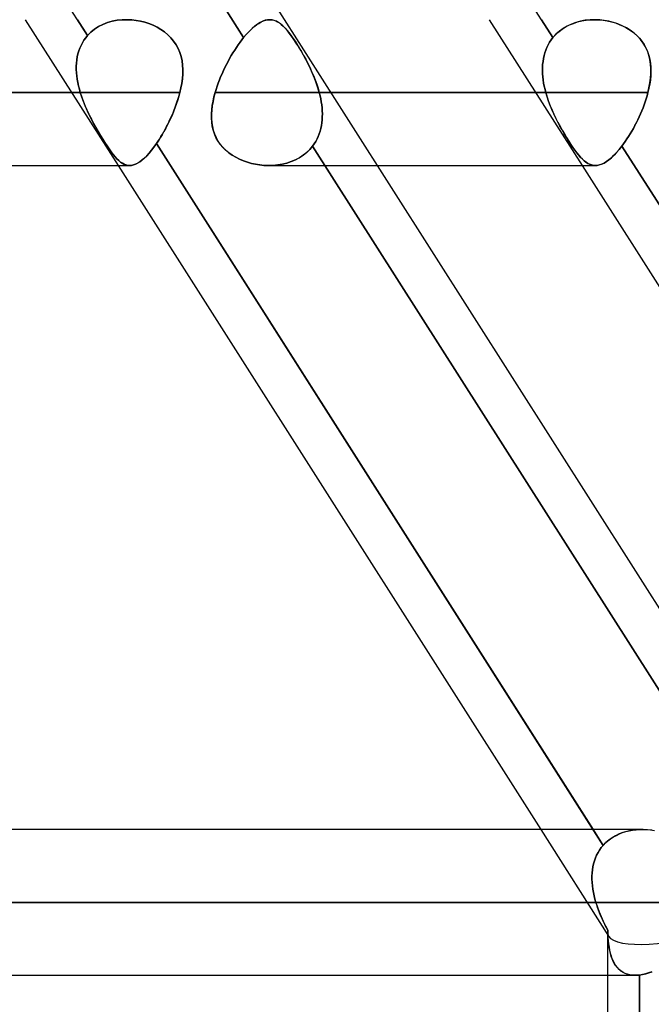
# Model space of a CAD drawing. Header units: millimetres. Extents: x -215 to 215, y -82 to 97.
# Tile 68 of 73: x 113 to 120, y 24 to 35. Entities that reach past the tile are written whole.
import ezdxf

# ---------------------------------------------------------------- set-up
doc = ezdxf.new("R2010")
doc.units = ezdxf.units.MM
doc.layers.add('MAIN-1', color=7, linetype='Continuous')
doc.layers.add('MAIN-2', color=7, linetype='Continuous')

msp = doc.modelspace()

# ---------------------------------------------------------------- linework, layer by layer
at = {"layer": 'MAIN-1'}
for p, q in [((110.557, 43.45), (121.765, 25.85)), ((114.354, 34.804), (114.402, 34.801)), ((114.402, 34.801), (114.45, 34.796)), ((114.45, 34.796), (114.497, 34.787)), ((114.497, 34.787), (114.544, 34.776)), ((114.544, 34.776), (114.59, 34.761)), ((119.438, 34.804), (119.483, 34.802)), ((119.483, 34.802), (119.528, 34.797)), ((119.528, 34.797), (119.572, 34.79)), ((119.572, 34.79), (119.616, 34.78)), ((119.616, 34.78), (119.66, 34.768)), ((114.59, 34.761), (114.635, 34.743)), ((114.635, 34.743), (114.679, 34.722)), ((114.679, 34.722), (114.72, 34.698)), ((114.72, 34.698), (114.759, 34.67)), ((114.759, 34.67), (114.796, 34.64)), ((119.66, 34.768), (119.702, 34.752)), ((119.702, 34.752), (119.743, 34.734)), ((119.743, 34.734), (119.783, 34.713)), ((119.783, 34.713), (119.821, 34.69)), ((119.821, 34.69), (119.857, 34.663)), ((114.796, 34.64), (114.829, 34.607)), ((114.829, 34.607), (114.858, 34.571)), ((114.858, 34.571), (114.884, 34.532)), ((119.857, 34.663), (119.89, 34.635)), ((119.89, 34.635), (119.92, 34.604)), ((119.92, 34.604), (119.947, 34.57)), ((119.947, 34.57), (119.972, 34.534)), ((114.884, 34.532), (114.907, 34.491)), ((114.907, 34.491), (114.925, 34.448)), ((119.972, 34.534), (119.992, 34.496)), ((119.992, 34.496), (120.01, 34.457)), ((120.01, 34.457), (120.023, 34.416)), ((114.925, 34.448), (114.939, 34.403)), ((114.939, 34.403), (114.949, 34.357)), ((114.949, 34.357), (114.955, 34.31)), ((120.023, 34.416), (120.034, 34.374)), ((120.034, 34.374), (120.041, 34.331)), ((114.955, 34.31), (114.957, 34.261)), ((114.957, 34.261), (114.957, 34.212)), ((120.041, 34.331), (120.045, 34.287)), ((120.046, 34.242), (120.044, 34.196)), ((120.045, 34.287), (120.046, 34.242)), ((114.953, 34.162), (114.946, 34.112)), ((114.957, 34.212), (114.953, 34.162)), ((120.04, 34.15), (120.033, 34.104)), ((120.044, 34.196), (120.04, 34.15)), ((114.937, 34.062), (114.925, 34.011)), ((114.946, 34.112), (114.937, 34.062)), ((120.024, 34.058), (120.013, 34.011)), ((120.033, 34.104), (120.024, 34.058)), ((114.925, 34.011), (-114.925, 34.011)), ((114.903, 33.932), (114.89, 33.892)), ((114.915, 33.971), (114.903, 33.932)), ((114.925, 34.011), (114.915, 33.971)), ((120.013, 34.011), (116.568, 34.011)), ((119.994, 33.945), (119.983, 33.912)), ((120.004, 33.978), (119.994, 33.945)), ((120.013, 34.011), (120.004, 33.978)), ((114.86, 33.813), (114.844, 33.774)), ((114.875, 33.852), (114.86, 33.813)), ((114.89, 33.892), (114.875, 33.852)), ((119.946, 33.813), (119.933, 33.78)), ((119.96, 33.845), (119.946, 33.813)), ((119.972, 33.878), (119.96, 33.845)), ((119.983, 33.912), (119.972, 33.878)), ((114.827, 33.735), (114.809, 33.697)), ((114.844, 33.774), (114.827, 33.735)), ((119.903, 33.716), (119.887, 33.684)), ((119.918, 33.748), (119.903, 33.716)), ((119.933, 33.78), (119.918, 33.748)), ((114.772, 33.624), (114.752, 33.588)), ((114.791, 33.66), (114.772, 33.624)), ((114.809, 33.697), (114.791, 33.66)), ((119.855, 33.623), (119.838, 33.593)), ((119.871, 33.653), (119.855, 33.623)), ((119.887, 33.684), (119.871, 33.653)), ((114.712, 33.52), (114.692, 33.488)), ((114.732, 33.554), (114.712, 33.52)), ((114.752, 33.588), (114.732, 33.554)), ((119.785, 33.508), (119.767, 33.481)), ((119.803, 33.535), (119.785, 33.508)), ((119.821, 33.564), (119.803, 33.535)), ((119.838, 33.593), (119.821, 33.564)), ((114.617, 33.385), (114.591, 33.354)), ((114.644, 33.42), (114.617, 33.385)), ((114.671, 33.457), (114.644, 33.42)), ((114.692, 33.488), (114.671, 33.457)), ((114.671, 33.457), (119.417, 26.004)), ((119.702, 33.394), (119.673, 33.361)), ((119.731, 33.431), (119.702, 33.394)), ((119.749, 33.455), (119.731, 33.431)), ((119.731, 33.431), (124.461, 26.004)), ((119.767, 33.481), (119.749, 33.455)), ((114.515, 33.279), (114.49, 33.26)), ((114.54, 33.3), (114.515, 33.279)), ((114.565, 33.326), (114.54, 33.3)), ((114.591, 33.354), (114.565, 33.326)), ((119.589, 33.281), (119.563, 33.262)), ((119.617, 33.304), (119.589, 33.281)), ((119.645, 33.331), (119.617, 33.304)), ((119.673, 33.361), (119.645, 33.331)), ((-114.379, 33.219), (114.379, 33.219)), ((114.254, 33.219), (118.848, 26.004)), ((114.4, 33.22), (114.379, 33.219)), ((114.422, 33.225), (114.4, 33.22)), ((114.444, 33.234), (114.422, 33.225)), ((114.467, 33.245), (114.444, 33.234)), ((114.49, 33.26), (114.467, 33.245)), ((115.887, 33.219), (115.886, 33.219)), ((115.886, 33.219), (115.886, 33.219)), ((115.888, 33.219), (115.887, 33.219)), ((115.887, 33.219), (115.887, 33.219)), ((115.889, 33.219), (115.888, 33.219)), ((115.888, 33.219), (115.888, 33.219)), ((117.073, 33.219), (119.441, 33.219)), ((119.297, 33.219), (123.892, 26.004)), ((119.463, 33.22), (119.44, 33.219)), ((119.487, 33.225), (119.463, 33.22)), ((119.511, 33.234), (119.487, 33.225)), ((119.537, 33.246), (119.511, 33.234)), ((119.563, 33.262), (119.537, 33.246)), ((119.951, 26.004), (-119.951, 26.004)), ((119.963, 26.004), (120.003, 26.002)), ((120.003, 26.002), (120.043, 25.998)), ((120.043, 25.998), (120.084, 25.992)), ((120.621, 25.211), (-120.621, 25.211)), ((-119.877, 24.419), (119.877, 24.419)), ((119.574, 24.419), (119.574, 17.204)), ((119.884, 24.419), (119.877, 24.419)), ((119.892, 24.419), (119.884, 24.419)), ((119.899, 24.419), (119.892, 24.419)), ((119.907, 24.42), (119.899, 24.419)), ((119.914, 24.421), (119.907, 24.42)), ((119.922, 24.421), (119.914, 24.421)), ((119.954, 24.426), (119.922, 24.421)), ((119.922, 24.421), (119.922, 17.201)), ((119.987, 24.434), (119.954, 24.426)), ((120.021, 24.444), (119.987, 24.434)), ((120.055, 24.456), (120.021, 24.444))]:
    msp.add_line(p, q, dxfattribs=at)
at = {"layer": 'MAIN-2'}
for p, q in [((113.922, 34.633), (109.066, 42.259)), ((110.765, 42.231), (115.619, 34.609)), ((115.619, 34.609), (110.765, 42.231)), ((118.981, 34.609), (114.127, 42.231)), ((113.245, 34.804), (114.254, 33.219)), ((113.813, 34.804), (113.922, 34.633)), ((114.191, 34.786), (114.139, 34.772)), ((114.139, 34.772), (114.191, 34.786)), ((114.244, 34.797), (114.191, 34.786)), ((114.191, 34.786), (114.244, 34.797)), ((114.299, 34.802), (114.244, 34.797)), ((114.244, 34.797), (114.299, 34.802)), ((114.354, 34.804), (114.299, 34.802)), ((114.299, 34.802), (114.354, 34.804)), ((114.402, 34.801), (114.354, 34.804)), ((114.45, 34.796), (114.402, 34.801)), ((114.497, 34.787), (114.45, 34.796)), ((114.544, 34.776), (114.497, 34.787)), ((114.59, 34.761), (114.544, 34.776)), ((115.784, 34.764), (115.809, 34.779)), ((115.827, 34.787), (115.799, 34.773)), ((115.809, 34.779), (115.834, 34.79)), ((115.854, 34.797), (115.827, 34.787)), ((115.834, 34.79), (115.859, 34.798)), ((115.88, 34.802), (115.854, 34.797)), ((115.859, 34.798), (115.882, 34.803)), ((115.905, 34.804), (115.88, 34.802)), ((115.882, 34.803), (115.905, 34.804)), ((115.905, 34.804), (115.926, 34.802)), ((115.929, 34.802), (115.905, 34.804)), ((115.926, 34.802), (115.947, 34.797)), ((115.952, 34.796), (115.929, 34.802)), ((115.947, 34.797), (115.967, 34.79)), ((115.975, 34.787), (115.952, 34.796)), ((115.967, 34.79), (115.987, 34.78)), ((115.998, 34.774), (115.975, 34.787)), ((115.987, 34.78), (116.008, 34.768)), ((118.288, 34.804), (119.297, 33.219)), ((118.857, 34.804), (118.981, 34.609)), ((119.203, 34.764), (119.248, 34.779)), ((119.28, 34.787), (119.23, 34.773)), ((119.248, 34.779), (119.294, 34.79)), ((119.332, 34.797), (119.28, 34.787)), ((119.294, 34.79), (119.341, 34.798)), ((119.384, 34.802), (119.332, 34.797)), ((119.341, 34.798), (119.389, 34.803)), ((119.438, 34.804), (119.384, 34.802)), ((119.389, 34.803), (119.438, 34.804)), ((119.489, 34.802), (119.438, 34.804)), ((119.539, 34.796), (119.489, 34.802)), ((119.589, 34.787), (119.539, 34.796)), ((119.639, 34.774), (119.589, 34.787)), ((113.958, 34.669), (113.922, 34.633)), ((113.922, 34.633), (113.958, 34.669)), ((113.999, 34.701), (113.958, 34.669)), ((113.958, 34.669), (113.999, 34.701)), ((114.043, 34.729), (113.999, 34.701)), ((113.999, 34.701), (114.043, 34.729)), ((114.09, 34.753), (114.043, 34.729)), ((114.043, 34.729), (114.09, 34.753)), ((114.139, 34.772), (114.09, 34.753)), ((114.09, 34.753), (114.139, 34.772)), ((114.635, 34.743), (114.59, 34.761)), ((114.678, 34.722), (114.635, 34.743)), ((114.72, 34.698), (114.678, 34.722)), ((114.759, 34.67), (114.72, 34.698)), ((114.795, 34.64), (114.759, 34.67)), ((115.647, 34.642), (115.675, 34.673)), ((115.681, 34.679), (115.65, 34.645)), ((115.675, 34.673), (115.703, 34.701)), ((115.711, 34.708), (115.681, 34.679)), ((115.703, 34.701), (115.731, 34.725)), ((115.741, 34.734), (115.711, 34.708)), ((115.731, 34.725), (115.757, 34.747)), ((115.771, 34.756), (115.741, 34.734)), ((115.757, 34.747), (115.784, 34.764)), ((115.799, 34.773), (115.771, 34.756)), ((116.021, 34.758), (115.998, 34.774)), ((116.008, 34.768), (116.028, 34.752)), ((116.044, 34.738), (116.021, 34.758)), ((116.028, 34.752), (116.048, 34.734)), ((116.067, 34.715), (116.044, 34.738)), ((116.048, 34.734), (116.069, 34.713)), ((116.091, 34.689), (116.067, 34.715)), ((116.069, 34.713), (116.09, 34.69)), ((116.09, 34.69), (116.111, 34.663)), ((116.115, 34.659), (116.091, 34.689)), ((119.011, 34.642), (119.044, 34.673)), ((119.051, 34.679), (119.014, 34.645)), ((119.044, 34.673), (119.08, 34.701)), ((119.092, 34.708), (119.051, 34.679)), ((119.08, 34.701), (119.119, 34.725)), ((119.135, 34.734), (119.092, 34.708)), ((119.119, 34.725), (119.16, 34.747)), ((119.181, 34.756), (119.135, 34.734)), ((119.16, 34.747), (119.203, 34.764)), ((119.23, 34.773), (119.181, 34.756)), ((119.687, 34.758), (119.639, 34.774)), ((119.734, 34.738), (119.687, 34.758)), ((119.779, 34.715), (119.734, 34.738)), ((119.822, 34.689), (119.779, 34.715)), ((119.862, 34.659), (119.822, 34.689)), ((113.883, 34.582), (113.866, 34.554)), ((113.866, 34.554), (113.883, 34.582)), ((113.902, 34.608), (113.883, 34.582)), ((113.883, 34.582), (113.902, 34.608)), ((113.922, 34.633), (113.902, 34.608)), ((113.902, 34.608), (113.922, 34.633)), ((114.829, 34.607), (114.795, 34.64)), ((114.858, 34.571), (114.829, 34.607)), ((114.885, 34.532), (114.858, 34.571)), ((115.58, 34.558), (115.599, 34.584)), ((115.599, 34.584), (115.58, 34.558)), ((115.599, 34.584), (115.619, 34.609)), ((115.619, 34.609), (115.599, 34.584)), ((115.65, 34.645), (115.619, 34.609)), ((115.619, 34.609), (115.647, 34.642)), ((116.111, 34.663), (116.133, 34.635)), ((116.14, 34.626), (116.115, 34.659)), ((116.133, 34.635), (116.155, 34.604)), ((116.165, 34.589), (116.14, 34.626)), ((116.155, 34.604), (116.178, 34.57)), ((116.191, 34.55), (116.165, 34.589)), ((116.178, 34.57), (116.201, 34.534)), ((118.962, 34.584), (118.945, 34.558)), ((118.945, 34.558), (118.962, 34.584)), ((118.981, 34.609), (118.962, 34.584)), ((118.962, 34.584), (118.981, 34.609)), ((119.014, 34.645), (118.981, 34.609)), ((118.981, 34.609), (119.011, 34.642)), ((119.899, 34.626), (119.862, 34.659)), ((119.932, 34.589), (119.899, 34.626)), ((119.961, 34.55), (119.932, 34.589)), ((113.826, 34.464), (113.817, 34.432)), ((113.817, 34.432), (113.826, 34.464)), ((113.837, 34.495), (113.826, 34.464)), ((113.826, 34.464), (113.837, 34.495)), ((113.851, 34.525), (113.837, 34.495)), ((113.837, 34.495), (113.851, 34.525)), ((113.866, 34.554), (113.851, 34.525)), ((113.851, 34.525), (113.866, 34.554)), ((114.907, 34.491), (114.885, 34.532)), ((114.925, 34.448), (114.907, 34.491)), ((115.503, 34.443), (115.522, 34.473)), ((115.522, 34.473), (115.503, 34.443)), ((115.522, 34.473), (115.541, 34.502)), ((115.541, 34.502), (115.522, 34.473)), ((115.541, 34.502), (115.56, 34.531)), ((115.56, 34.531), (115.541, 34.502)), ((115.56, 34.531), (115.58, 34.558)), ((115.58, 34.558), (115.56, 34.531)), ((116.217, 34.508), (116.191, 34.55)), ((116.201, 34.534), (116.224, 34.496)), ((116.244, 34.464), (116.217, 34.508)), ((116.224, 34.496), (116.248, 34.457)), ((116.27, 34.418), (116.244, 34.464)), ((116.248, 34.457), (116.271, 34.416)), ((118.904, 34.473), (118.894, 34.443)), ((118.894, 34.443), (118.904, 34.473)), ((118.916, 34.502), (118.904, 34.473)), ((118.904, 34.473), (118.916, 34.502)), ((118.93, 34.531), (118.916, 34.502)), ((118.916, 34.502), (118.93, 34.531)), ((118.945, 34.558), (118.93, 34.531)), ((118.93, 34.531), (118.945, 34.558)), ((119.986, 34.508), (119.961, 34.55)), ((120.007, 34.464), (119.986, 34.508)), ((120.023, 34.418), (120.007, 34.464)), ((113.805, 34.366), (113.801, 34.332)), ((113.801, 34.332), (113.805, 34.366)), ((113.81, 34.4), (113.805, 34.366)), ((113.805, 34.366), (113.81, 34.4)), ((113.817, 34.432), (113.81, 34.4)), ((113.81, 34.4), (113.817, 34.432)), ((114.939, 34.403), (114.925, 34.448)), ((114.949, 34.357), (114.939, 34.403)), ((114.955, 34.31), (114.949, 34.357)), ((115.432, 34.317), (115.449, 34.35)), ((115.449, 34.349), (115.432, 34.317)), ((115.449, 34.35), (115.466, 34.381)), ((115.466, 34.381), (115.449, 34.349)), ((115.466, 34.381), (115.484, 34.413)), ((115.484, 34.413), (115.466, 34.381)), ((115.484, 34.413), (115.503, 34.443)), ((115.503, 34.443), (115.484, 34.413)), ((116.296, 34.37), (116.27, 34.418)), ((116.271, 34.416), (116.294, 34.374)), ((116.294, 34.374), (116.316, 34.331)), ((116.321, 34.321), (116.296, 34.37)), ((118.869, 34.317), (118.873, 34.35)), ((118.873, 34.349), (118.869, 34.317)), ((118.878, 34.381), (118.873, 34.349)), ((118.873, 34.35), (118.878, 34.381)), ((118.885, 34.413), (118.878, 34.381)), ((118.878, 34.381), (118.885, 34.413)), ((118.894, 34.443), (118.885, 34.413)), ((118.885, 34.413), (118.894, 34.443)), ((120.034, 34.37), (120.023, 34.418)), ((120.042, 34.321), (120.034, 34.37)), ((113.801, 34.332), (113.799, 34.298)), ((113.799, 34.298), (113.801, 34.332)), ((113.799, 34.298), (113.799, 34.263)), ((113.799, 34.263), (113.799, 34.298)), ((113.799, 34.263), (113.801, 34.227)), ((113.801, 34.227), (113.799, 34.263)), ((114.957, 34.262), (114.955, 34.31)), ((114.957, 34.212), (114.957, 34.262)), ((115.384, 34.217), (115.399, 34.251)), ((115.399, 34.25), (115.384, 34.217)), ((115.399, 34.251), (115.415, 34.284)), ((115.415, 34.284), (115.399, 34.25)), ((115.415, 34.284), (115.432, 34.317)), ((115.432, 34.317), (115.415, 34.284)), ((116.316, 34.331), (116.338, 34.287)), ((116.345, 34.271), (116.321, 34.321)), ((116.338, 34.287), (116.358, 34.242)), ((116.368, 34.22), (116.345, 34.271)), ((116.358, 34.242), (116.378, 34.196)), ((118.868, 34.284), (118.867, 34.25)), ((118.867, 34.251), (118.868, 34.284)), ((118.868, 34.217), (118.867, 34.251)), ((118.867, 34.25), (118.868, 34.217)), ((118.869, 34.317), (118.868, 34.284)), ((118.868, 34.284), (118.869, 34.317)), ((120.045, 34.271), (120.042, 34.321)), ((120.045, 34.22), (120.045, 34.271)), ((113.801, 34.227), (113.805, 34.191)), ((113.805, 34.192), (113.801, 34.227)), ((113.81, 34.156), (113.805, 34.192)), ((113.805, 34.191), (113.81, 34.156)), ((113.81, 34.156), (113.816, 34.12)), ((113.816, 34.12), (113.81, 34.156)), ((114.946, 34.112), (114.953, 34.163)), ((114.953, 34.163), (114.957, 34.212)), ((115.342, 34.115), (115.355, 34.149)), ((115.355, 34.149), (115.342, 34.114)), ((115.355, 34.149), (115.369, 34.183)), ((115.369, 34.183), (115.355, 34.149)), ((115.369, 34.183), (115.384, 34.217)), ((115.384, 34.217), (115.369, 34.183)), ((116.389, 34.168), (116.368, 34.22)), ((116.378, 34.196), (116.396, 34.15)), ((116.409, 34.116), (116.389, 34.168)), ((116.396, 34.15), (116.413, 34.104)), ((118.868, 34.217), (118.871, 34.183)), ((118.871, 34.183), (118.868, 34.217)), ((118.871, 34.183), (118.875, 34.149)), ((118.875, 34.149), (118.871, 34.183)), ((118.875, 34.149), (118.88, 34.114)), ((118.88, 34.115), (118.875, 34.149)), ((120.035, 34.116), (120.042, 34.168)), ((120.042, 34.168), (120.045, 34.22)), ((113.816, 34.12), (113.824, 34.083)), ((113.824, 34.084), (113.816, 34.12)), ((113.833, 34.047), (113.824, 34.084)), ((113.824, 34.083), (113.833, 34.047)), ((113.833, 34.047), (113.843, 34.011)), ((113.843, 34.011), (113.833, 34.047)), ((114.925, 34.011), (114.937, 34.062)), ((114.937, 34.062), (114.946, 34.112)), ((115.309, 34.011), (115.319, 34.046)), ((115.319, 34.046), (115.309, 34.011)), ((115.319, 34.046), (115.33, 34.08)), ((115.33, 34.08), (115.319, 34.046)), ((115.33, 34.08), (115.342, 34.115)), ((115.342, 34.114), (115.33, 34.08)), ((116.426, 34.064), (116.409, 34.116)), ((116.413, 34.104), (116.428, 34.058)), ((116.441, 34.011), (116.426, 34.064)), ((116.428, 34.058), (116.441, 34.011)), ((118.887, 34.08), (118.88, 34.115)), ((118.88, 34.114), (118.887, 34.08)), ((118.887, 34.08), (118.895, 34.046)), ((118.895, 34.046), (118.887, 34.08)), ((118.895, 34.046), (118.904, 34.011)), ((118.904, 34.011), (118.895, 34.046)), ((120.013, 34.011), (120.025, 34.064)), ((120.025, 34.064), (120.035, 34.116)), ((-114.925, 34.011), (114.925, 34.011)), ((113.843, 34.011), (-113.843, 34.011)), ((-113.843, 34.011), (113.843, 34.011)), ((113.843, 34.011), (113.859, 33.962)), ((113.859, 33.963), (113.843, 34.011)), ((113.877, 33.915), (113.859, 33.963)), ((113.859, 33.962), (113.878, 33.912)), ((114.898, 33.917), (114.908, 33.948)), ((114.908, 33.948), (114.917, 33.98)), ((114.917, 33.98), (114.925, 34.011)), ((115.286, 33.919), (115.296, 33.965)), ((115.296, 33.963), (115.286, 33.916)), ((115.296, 33.965), (115.309, 34.011)), ((115.309, 34.011), (115.296, 33.963)), ((118.904, 34.011), (115.309, 34.011)), ((115.309, 34.011), (118.904, 34.011)), ((116.441, 34.011), (120.013, 34.011)), ((116.568, 34.011), (116.441, 34.011)), ((116.449, 33.978), (116.441, 34.011)), ((116.441, 34.011), (116.449, 33.978)), ((116.457, 33.945), (116.449, 33.978)), ((116.449, 33.978), (116.457, 33.945)), ((116.463, 33.912), (116.457, 33.945)), ((116.457, 33.945), (116.463, 33.912)), ((118.904, 34.011), (118.918, 33.963)), ((118.917, 33.965), (118.904, 34.011)), ((118.933, 33.918), (118.917, 33.965)), ((118.918, 33.963), (118.934, 33.916)), ((119.983, 33.912), (119.994, 33.945)), ((119.994, 33.945), (120.004, 33.978)), ((120.004, 33.978), (120.013, 34.011)), ((113.896, 33.867), (113.877, 33.915)), ((113.878, 33.912), (113.897, 33.864)), ((113.917, 33.819), (113.896, 33.867)), ((113.897, 33.864), (113.919, 33.815)), ((113.939, 33.772), (113.917, 33.819)), ((113.919, 33.815), (113.941, 33.768)), ((114.852, 33.793), (114.864, 33.823)), ((114.864, 33.823), (114.876, 33.854)), ((114.876, 33.854), (114.887, 33.886)), ((114.887, 33.886), (114.898, 33.917)), ((115.269, 33.781), (115.272, 33.826)), ((115.272, 33.822), (115.269, 33.776)), ((115.272, 33.826), (115.278, 33.872)), ((115.277, 33.869), (115.272, 33.822)), ((115.286, 33.916), (115.277, 33.869)), ((115.278, 33.872), (115.286, 33.919)), ((116.468, 33.878), (116.463, 33.912)), ((116.463, 33.912), (116.468, 33.878)), ((116.471, 33.846), (116.468, 33.878)), ((116.468, 33.878), (116.471, 33.845)), ((116.474, 33.813), (116.471, 33.846)), ((116.471, 33.845), (116.474, 33.813)), ((116.475, 33.78), (116.474, 33.813)), ((116.474, 33.813), (116.475, 33.78)), ((118.95, 33.872), (118.933, 33.918)), ((118.934, 33.916), (118.952, 33.869)), ((118.969, 33.826), (118.95, 33.872)), ((118.952, 33.869), (118.971, 33.822)), ((118.99, 33.78), (118.969, 33.826)), ((118.971, 33.822), (118.991, 33.776)), ((119.933, 33.78), (119.946, 33.813)), ((119.946, 33.813), (119.96, 33.846)), ((119.96, 33.846), (119.972, 33.878)), ((119.972, 33.878), (119.983, 33.912)), ((113.962, 33.726), (113.939, 33.772)), ((113.941, 33.768), (113.964, 33.722)), ((113.986, 33.68), (113.962, 33.726)), ((113.964, 33.722), (113.988, 33.676)), ((114.811, 33.702), (114.825, 33.732)), ((114.825, 33.732), (114.839, 33.762)), ((114.839, 33.762), (114.852, 33.793)), ((115.269, 33.736), (115.269, 33.781)), ((115.269, 33.776), (115.269, 33.731)), ((115.272, 33.691), (115.269, 33.736)), ((115.269, 33.731), (115.272, 33.687)), ((116.469, 33.684), (116.472, 33.716)), ((116.472, 33.716), (116.469, 33.684)), ((116.472, 33.716), (116.474, 33.748)), ((116.474, 33.748), (116.472, 33.716)), ((116.474, 33.748), (116.475, 33.78)), ((116.475, 33.78), (116.474, 33.748)), ((119.011, 33.735), (118.99, 33.78)), ((118.991, 33.776), (119.013, 33.731)), ((119.033, 33.691), (119.011, 33.735)), ((119.013, 33.731), (119.035, 33.687)), ((119.888, 33.684), (119.903, 33.716)), ((119.903, 33.716), (119.918, 33.748)), ((119.918, 33.748), (119.933, 33.78)), ((114.011, 33.635), (113.986, 33.68)), ((113.988, 33.676), (114.012, 33.632)), ((114.036, 33.591), (114.011, 33.635)), ((114.012, 33.632), (114.037, 33.589)), ((114.751, 33.586), (114.767, 33.614)), ((114.767, 33.614), (114.782, 33.643)), ((114.782, 33.643), (114.797, 33.672)), ((114.797, 33.672), (114.811, 33.702)), ((115.278, 33.648), (115.272, 33.691)), ((115.272, 33.687), (115.279, 33.644)), ((115.288, 33.606), (115.278, 33.648)), ((115.279, 33.644), (115.289, 33.602)), ((115.301, 33.564), (115.288, 33.606)), ((115.289, 33.602), (115.302, 33.562)), ((116.45, 33.593), (116.458, 33.623)), ((116.458, 33.623), (116.45, 33.593)), ((116.458, 33.623), (116.464, 33.653)), ((116.464, 33.653), (116.458, 33.623)), ((116.464, 33.653), (116.469, 33.684)), ((116.469, 33.684), (116.464, 33.653)), ((119.056, 33.647), (119.033, 33.691)), ((119.035, 33.687), (119.058, 33.644)), ((119.08, 33.605), (119.056, 33.647)), ((119.058, 33.644), (119.081, 33.602)), ((119.104, 33.563), (119.08, 33.605)), ((119.081, 33.602), (119.105, 33.562)), ((119.838, 33.593), (119.855, 33.623)), ((119.855, 33.623), (119.871, 33.653)), ((119.871, 33.653), (119.888, 33.684)), ((114.061, 33.549), (114.036, 33.591)), ((114.037, 33.589), (114.062, 33.547)), ((114.086, 33.508), (114.061, 33.549)), ((114.062, 33.547), (114.087, 33.507)), ((114.111, 33.469), (114.086, 33.508)), ((114.087, 33.507), (114.111, 33.468)), ((114.687, 33.481), (114.703, 33.507)), ((114.703, 33.507), (114.72, 33.533)), ((114.72, 33.533), (114.736, 33.559)), ((114.736, 33.559), (114.751, 33.586)), ((115.318, 33.525), (115.301, 33.564)), ((115.302, 33.562), (115.319, 33.522)), ((115.339, 33.486), (115.318, 33.525)), ((115.319, 33.522), (115.34, 33.484)), ((116.402, 33.481), (116.417, 33.508)), ((116.417, 33.508), (116.402, 33.481)), ((116.417, 33.508), (116.429, 33.535)), ((116.429, 33.535), (116.417, 33.508)), ((116.429, 33.535), (116.44, 33.564)), ((116.44, 33.564), (116.429, 33.535)), ((116.44, 33.564), (116.45, 33.593)), ((116.45, 33.593), (116.44, 33.564)), ((119.127, 33.524), (119.104, 33.563)), ((119.105, 33.562), (119.128, 33.522)), ((119.151, 33.485), (119.127, 33.524)), ((119.128, 33.522), (119.152, 33.484)), ((119.767, 33.481), (119.785, 33.508)), ((119.785, 33.508), (119.803, 33.535)), ((119.803, 33.535), (119.821, 33.564)), ((119.821, 33.564), (119.838, 33.593)), ((114.134, 33.433), (114.111, 33.469)), ((114.111, 33.468), (114.135, 33.432)), ((114.157, 33.399), (114.134, 33.433)), ((114.135, 33.432), (114.157, 33.399)), ((114.157, 33.399), (114.179, 33.368)), ((114.18, 33.368), (114.157, 33.399)), ((114.591, 33.354), (114.617, 33.385)), ((114.617, 33.385), (114.644, 33.42)), ((114.644, 33.42), (114.671, 33.457)), ((114.671, 33.457), (114.687, 33.481)), ((119.527, 25.831), (114.671, 33.457)), ((115.364, 33.45), (115.339, 33.486)), ((115.34, 33.484), (115.365, 33.449)), ((115.392, 33.417), (115.364, 33.45)), ((115.365, 33.449), (115.393, 33.416)), ((115.423, 33.386), (115.392, 33.417)), ((115.393, 33.416), (115.424, 33.385)), ((115.457, 33.357), (115.423, 33.386)), ((115.424, 33.385), (115.458, 33.357)), ((116.303, 33.361), (116.338, 33.394)), ((116.338, 33.394), (116.304, 33.361)), ((116.369, 33.431), (116.338, 33.394)), ((116.338, 33.394), (116.369, 33.431)), ((116.369, 33.431), (116.386, 33.455)), ((116.386, 33.455), (116.369, 33.431)), ((116.369, 33.431), (121.223, 25.808)), ((121.223, 25.808), (116.369, 33.431)), ((116.386, 33.455), (116.402, 33.481)), ((116.402, 33.481), (116.386, 33.455)), ((119.174, 33.449), (119.151, 33.485)), ((119.152, 33.484), (119.175, 33.449)), ((119.197, 33.416), (119.174, 33.449)), ((119.175, 33.449), (119.197, 33.416)), ((119.197, 33.416), (119.219, 33.385)), ((119.219, 33.385), (119.197, 33.416)), ((119.219, 33.385), (119.24, 33.357)), ((119.24, 33.356), (119.219, 33.385)), ((119.673, 33.361), (119.702, 33.394)), ((119.702, 33.394), (119.731, 33.431)), ((119.731, 33.431), (119.749, 33.455)), ((124.585, 25.808), (119.731, 33.431)), ((119.749, 33.455), (119.767, 33.481)), ((114.179, 33.368), (114.201, 33.34)), ((114.201, 33.34), (114.18, 33.368)), ((114.201, 33.34), (114.222, 33.315)), ((114.222, 33.314), (114.201, 33.34)), ((114.222, 33.315), (114.242, 33.293)), ((114.242, 33.292), (114.222, 33.314)), ((114.242, 33.293), (114.261, 33.273)), ((114.262, 33.272), (114.242, 33.292)), ((114.489, 33.26), (114.514, 33.278)), ((114.514, 33.278), (114.539, 33.3)), ((114.539, 33.3), (114.565, 33.325)), ((114.565, 33.325), (114.591, 33.354)), ((115.494, 33.331), (115.457, 33.357)), ((115.458, 33.357), (115.495, 33.331)), ((115.533, 33.308), (115.494, 33.331)), ((115.495, 33.331), (115.533, 33.308)), ((115.574, 33.287), (115.533, 33.308)), ((115.533, 33.308), (115.574, 33.287)), ((115.616, 33.269), (115.574, 33.287)), ((115.574, 33.287), (115.616, 33.27)), ((116.135, 33.261), (116.181, 33.28)), ((116.182, 33.281), (116.137, 33.262)), ((116.181, 33.28), (116.224, 33.303)), ((116.225, 33.304), (116.182, 33.281)), ((116.224, 33.303), (116.265, 33.33)), ((116.266, 33.331), (116.225, 33.304)), ((116.265, 33.33), (116.303, 33.361)), ((116.304, 33.361), (116.266, 33.331)), ((119.24, 33.357), (119.261, 33.331)), ((119.261, 33.33), (119.24, 33.356)), ((119.261, 33.331), (119.281, 33.308)), ((119.282, 33.307), (119.261, 33.33)), ((119.281, 33.308), (119.301, 33.287)), ((119.302, 33.287), (119.282, 33.307)), ((119.301, 33.287), (119.321, 33.27)), ((119.322, 33.269), (119.302, 33.287)), ((119.562, 33.261), (119.588, 33.28)), ((119.588, 33.28), (119.616, 33.303)), ((119.616, 33.303), (119.644, 33.33)), ((119.644, 33.33), (119.673, 33.361)), ((114.261, 33.273), (114.28, 33.257)), ((114.282, 33.256), (114.262, 33.272)), ((114.28, 33.257), (114.299, 33.244)), ((114.301, 33.243), (114.282, 33.256)), ((114.299, 33.244), (114.318, 33.233)), ((114.32, 33.232), (114.301, 33.243)), ((114.318, 33.233), (114.338, 33.225)), ((114.339, 33.225), (114.32, 33.232)), ((114.338, 33.225), (114.357, 33.22)), ((114.359, 33.22), (114.339, 33.225)), ((114.357, 33.22), (114.378, 33.219)), ((114.379, 33.219), (114.359, 33.22)), ((114.378, 33.219), (114.399, 33.22)), ((114.399, 33.22), (114.42, 33.225)), ((114.42, 33.225), (114.443, 33.233)), ((114.443, 33.233), (114.466, 33.245)), ((114.466, 33.245), (114.489, 33.26)), ((115.616, 33.27), (115.659, 33.255)), ((115.659, 33.254), (115.616, 33.269)), ((115.659, 33.255), (115.703, 33.242)), ((115.704, 33.242), (115.659, 33.254)), ((115.703, 33.242), (115.747, 33.232)), ((115.749, 33.232), (115.704, 33.242)), ((115.747, 33.232), (115.793, 33.225)), ((115.794, 33.225), (115.749, 33.232)), ((115.793, 33.225), (115.839, 33.221)), ((115.84, 33.221), (115.794, 33.225)), ((115.839, 33.221), (115.886, 33.219)), ((115.886, 33.219), (115.84, 33.221)), ((115.886, 33.219), (115.937, 33.22)), ((115.94, 33.22), (115.889, 33.219)), ((115.892, 33.219), (117.073, 33.219)), ((115.937, 33.22), (115.988, 33.225)), ((115.991, 33.225), (115.94, 33.22)), ((115.988, 33.225), (116.038, 33.233)), ((116.041, 33.234), (115.991, 33.225)), ((116.038, 33.233), (116.088, 33.245)), ((116.09, 33.246), (116.041, 33.234)), ((116.088, 33.245), (116.135, 33.261)), ((116.137, 33.262), (116.09, 33.246)), ((119.321, 33.27), (119.34, 33.255)), ((119.341, 33.254), (119.322, 33.269)), ((119.34, 33.255), (119.359, 33.242)), ((119.361, 33.241), (119.341, 33.254)), ((119.359, 33.242), (119.378, 33.232)), ((119.38, 33.232), (119.361, 33.241)), ((119.378, 33.232), (119.398, 33.225)), ((119.4, 33.225), (119.38, 33.232)), ((119.398, 33.225), (119.418, 33.221)), ((119.42, 33.22), (119.4, 33.225)), ((119.418, 33.221), (119.439, 33.219)), ((119.44, 33.219), (119.42, 33.22)), ((119.439, 33.219), (119.462, 33.22)), ((119.462, 33.22), (119.485, 33.225)), ((119.485, 33.225), (119.51, 33.233)), ((119.51, 33.233), (119.536, 33.245)), ((119.536, 33.245), (119.562, 33.261)), ((118.848, 26.004), (119.586, 24.845)), ((119.417, 26.004), (119.527, 25.831)), ((119.917, 26.003), (119.872, 25.999)), ((119.885, 26.001), (119.924, 26.003)), ((119.963, 26.004), (119.917, 26.003)), ((119.924, 26.003), (119.963, 26.004)), ((120.009, 26.001), (119.963, 26.004)), ((120.055, 25.996), (120.009, 26.001)), ((119.578, 25.881), (119.607, 25.903)), ((119.624, 25.914), (119.589, 25.889)), ((119.607, 25.903), (119.638, 25.923)), ((119.661, 25.936), (119.624, 25.914)), ((119.638, 25.923), (119.67, 25.94)), ((119.7, 25.955), (119.661, 25.936)), ((119.67, 25.94), (119.703, 25.956)), ((119.741, 25.97), (119.7, 25.955)), ((119.703, 25.956), (119.738, 25.969)), ((119.738, 25.969), (119.773, 25.98)), ((119.783, 25.983), (119.741, 25.97)), ((119.773, 25.98), (119.81, 25.989)), ((119.827, 25.993), (119.783, 25.983)), ((119.81, 25.989), (119.847, 25.996)), ((119.872, 25.999), (119.827, 25.993)), ((119.847, 25.996), (119.885, 26.001)), ((119.506, 25.807), (119.488, 25.78)), ((119.488, 25.78), (119.506, 25.807)), ((119.527, 25.831), (119.506, 25.807)), ((119.506, 25.807), (119.527, 25.831)), ((119.557, 25.862), (119.527, 25.831)), ((119.527, 25.831), (119.552, 25.857)), ((119.552, 25.857), (119.578, 25.881)), ((119.589, 25.889), (119.557, 25.862)), ((119.443, 25.694), (119.432, 25.663)), ((119.432, 25.663), (119.443, 25.694)), ((119.456, 25.724), (119.443, 25.694)), ((119.443, 25.694), (119.456, 25.724)), ((119.471, 25.753), (119.456, 25.724)), ((119.456, 25.724), (119.471, 25.752)), ((119.488, 25.78), (119.471, 25.753)), ((119.471, 25.752), (119.488, 25.78)), ((119.415, 25.599), (119.41, 25.565)), ((119.41, 25.565), (119.415, 25.599)), ((119.422, 25.631), (119.415, 25.599)), ((119.415, 25.599), (119.422, 25.631)), ((119.432, 25.663), (119.422, 25.631)), ((119.422, 25.631), (119.432, 25.663)), ((119.406, 25.531), (119.405, 25.497)), ((119.405, 25.497), (119.406, 25.531)), ((119.405, 25.497), (119.405, 25.462)), ((119.405, 25.462), (119.405, 25.497)), ((119.41, 25.565), (119.406, 25.531)), ((119.406, 25.531), (119.41, 25.565)), ((119.405, 25.462), (119.406, 25.427)), ((119.407, 25.426), (119.405, 25.462)), ((119.406, 25.427), (119.41, 25.391)), ((119.41, 25.391), (119.407, 25.426)), ((119.41, 25.391), (119.415, 25.355)), ((119.415, 25.355), (119.41, 25.391)), ((119.415, 25.355), (119.421, 25.32)), ((119.421, 25.319), (119.415, 25.355)), ((119.421, 25.32), (119.429, 25.283)), ((119.429, 25.283), (119.421, 25.319)), ((119.429, 25.283), (119.438, 25.247)), ((119.438, 25.247), (119.429, 25.283)), ((-120.621, 25.211), (120.621, 25.211)), ((119.448, 25.211), (-119.448, 25.211)), ((-119.448, 25.211), (119.448, 25.211)), ((119.438, 25.247), (119.448, 25.211)), ((119.448, 25.211), (119.438, 25.247)), ((119.448, 25.211), (119.465, 25.16)), ((119.457, 25.183), (119.448, 25.211)), ((119.467, 25.154), (119.457, 25.183)), ((119.465, 25.16), (119.484, 25.109)), ((119.477, 25.126), (119.467, 25.154)), ((119.488, 25.098), (119.477, 25.126)), ((119.484, 25.109), (119.504, 25.058)), ((119.499, 25.07), (119.488, 25.098)), ((119.511, 25.042), (119.499, 25.07)), ((119.504, 25.058), (119.527, 25.007)), ((119.523, 25.015), (119.511, 25.042)), ((119.536, 24.988), (119.523, 25.015)), ((119.527, 25.007), (119.551, 24.957)), ((119.549, 24.961), (119.536, 24.988)), ((119.562, 24.934), (119.549, 24.961)), ((119.551, 24.957), (119.576, 24.908)), ((119.576, 24.908), (119.562, 24.934)), ((119.574, 24.889), (119.574, 24.419)), ((119.576, 24.908), (119.577, 24.869)), ((119.577, 24.868), (119.576, 24.908)), ((119.577, 24.869), (119.579, 24.831)), ((119.58, 24.829), (119.577, 24.868)), ((119.579, 24.831), (119.582, 24.795)), ((119.583, 24.791), (119.58, 24.829)), ((119.582, 24.795), (119.586, 24.76)), ((119.587, 24.755), (119.583, 24.791)), ((119.586, 24.76), (119.591, 24.726)), ((119.592, 24.72), (119.587, 24.755)), ((119.591, 24.726), (119.597, 24.693)), ((119.598, 24.687), (119.592, 24.72)), ((119.597, 24.693), (119.604, 24.661)), ((119.605, 24.656), (119.598, 24.687)), ((119.604, 24.661), (119.612, 24.631)), ((119.614, 24.625), (119.605, 24.656)), ((119.612, 24.631), (119.622, 24.602)), ((119.624, 24.597), (119.614, 24.625)), ((119.622, 24.602), (119.634, 24.575)), ((119.636, 24.57), (119.624, 24.597)), ((119.634, 24.575), (119.647, 24.55)), ((119.649, 24.545), (119.636, 24.57)), ((119.647, 24.55), (119.662, 24.526)), ((119.664, 24.523), (119.649, 24.545)), ((119.662, 24.526), (119.679, 24.504)), ((119.681, 24.502), (119.664, 24.523)), ((119.679, 24.504), (119.697, 24.485)), ((119.699, 24.483), (119.681, 24.502)), ((119.697, 24.485), (119.717, 24.468)), ((119.72, 24.466), (119.699, 24.483)), ((119.717, 24.468), (119.739, 24.453)), ((119.741, 24.452), (119.72, 24.466)), ((119.739, 24.453), (119.764, 24.441)), ((119.765, 24.44), (119.741, 24.452)), ((119.764, 24.441), (119.79, 24.431)), ((119.791, 24.431), (119.765, 24.44)), ((119.79, 24.431), (119.817, 24.424)), ((119.818, 24.424), (119.791, 24.431)), ((119.817, 24.424), (119.846, 24.42)), ((119.847, 24.42), (119.818, 24.424)), ((119.846, 24.42), (119.877, 24.419)), ((119.877, 24.419), (119.847, 24.42)), ((119.877, 24.419), (119.884, 24.419)), ((119.884, 24.419), (119.892, 24.419)), ((119.892, 24.419), (119.899, 24.419)), ((119.899, 24.419), (119.907, 24.42)), ((119.907, 24.42), (119.914, 24.421)), ((119.914, 24.421), (119.922, 24.421)), ((119.922, 24.421), (119.955, 24.427)), ((119.922, 17.201), (119.922, 24.421)), ((119.955, 24.427), (119.99, 24.435)), ((119.99, 24.435), (120.025, 24.445)), ((120.025, 24.445), (120.061, 24.458))]:
    msp.add_line(p, q, dxfattribs=at)
for start_param, end_param in [(-0.075015, 0.070761), (-0.075016, 0.070763), (-0.132303, -0.075015), (-0.132303, -0.075016), (0.070761, 1.592192), (0.070763, 1.592192)]:
    msp.add_ellipse((120.762, 25.211), major_axis=(-1.186, -0.345), ratio=0.251571, start_param=start_param, end_param=end_param, dxfattribs=at)

doc.saveas('drawing.dxf')
